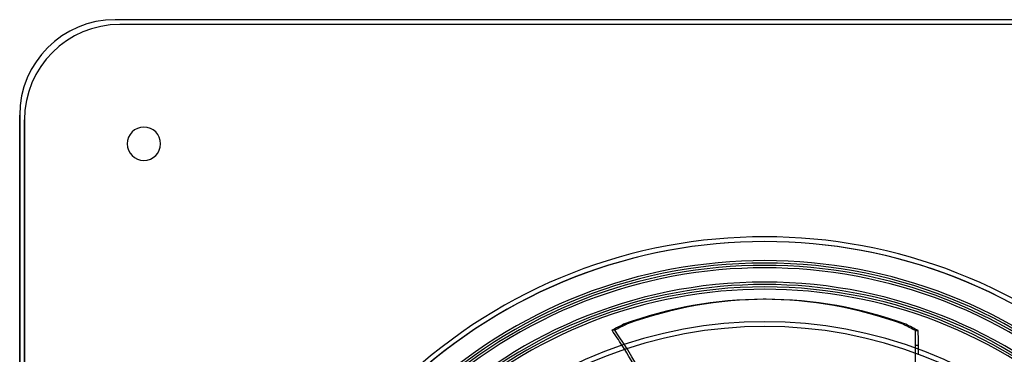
# Model space of a CAD drawing. Header units: millimetres. Extents: x -156 to 156, y -156 to 156.
# Tile 47 of 68: x -156 to 50, y 86 to 156. Entities that reach past the tile are written whole.
import ezdxf

# ---------------------------------------------------------------- set-up
doc = ezdxf.new("R2010")
doc.units = ezdxf.units.MM
doc.layers.add('MAIN-1', color=7, linetype='Continuous')

msp = doc.modelspace()

# ---------------------------------------------------------------- linework, layer by layer
at = {"layer": 'MAIN-1'}
for p, q in [((136, 156), (-136, 156)), ((136, 156), (-136, 156)), ((-136, 156), (-136, 156)), ((135, 155), (-135, 155)), ((135, 155), (-135, 155)), ((-135, 155), (-135, 155)), ((-156, 136), (-156, -136)), ((-156, -136), (-156, 136)), ((-156, 136), (-156, 136)), ((-155, 135), (-155, -135)), ((-155, -135), (-155, 135)), ((-155, 135), (-155, 135)), ((-133.5, 130), (-133.5, 130)), ((-126.5, 130), (-126.5, 130)), ((0, 101), (0, 101)), ((0, 100), (0, 100)), ((0.29, 97.4), (-0.29, 97.4)), ((-31.39, 90.92), (-31.98, 90.92)), ((-29.54, 92.16), (-28.95, 92.16)), ((29.54, 92.16), (28.95, 92.16)), ((31.56, 90.83), (32.15, 90.83)), ((32.19, 87.71), (31.6, 87.71))]:
    msp.add_line(p, q, dxfattribs=at)
for centre, radius, start, end in [((-136, 136), 20, 90, 180), ((-136, 136), 20, 90, 180), ((-135, 135), 20, 90, 180), ((-135, 135), 20, 90, 180), ((-130, 130), 3.5, 0, 180), ((-130, 130), 3.5, 0, 180), ((-130, 130), 3.5, 180, 0), ((-130, 130), 3.5, 180, 0), ((0, 0), 110.5, 46.4725, 133.5275), ((0, 0), 110.5, 46.4725, 133.5275), ((0, 0), 110.5, 46.4725, 133.5275), ((0, 0), 109.5, 46.4524, 133.5476), ((0, 0), 109.5, 46.4703, 133.5297), ((0, 0), 109.5, 46.57, 133.4301), ((0, 0), 105.5, 46.556, 133.4439), ((0, 0), 105, 0, 180), ((0, 0), 104.5, 46.6451, 133.3549), ((0, 0), 104, 46.653, 133.347), ((0, 0), 101, 90, 180), ((0, 0), 101, 90, 270), ((0, 0), 100, 90, 180), ((0, 0), 100, 90, 270), ((0, 0), 100.5, 46.6342, 133.3658), ((0, 0), 99.5, 46.7277, 133.2722), ((0, 0), 101, 270, 90), ((0, 0), 101, 0, 90), ((0, 0), 100, 0, 90), ((0, 0), 100, 270, 90), ((0, 0), 92.7, 46.8545, 133.1454), ((0, 0), 91.7, 46.8748, 133.1252)]:
    msp.add_arc(centre, radius, start, end, dxfattribs=at)
for centre, major_axis, start_param, end_param in [((-0.29, -30), (0, -127.4), -3.141593, -2.853863), ((0.29, -30), (0, 127.4), 0, 0.28773), ((-0.29, -30), (0, -127.4), 2.853863, 3.141593), ((0.29, -30), (0, 127.4), -0.28773, 0), ((-0.29, 0), (0, -99), -2.767764, -2.734888), ((-95.94, 23.36), (0, -104), 2.238478, 2.277912), ((0.29, 0), (0, 99), 0.373829, 0.406705), ((-95.35, 23.36), (0, -104), 1.73342, 2.277912), ((-0.29, 0), (0, -99), 2.732507, 2.767764), ((0.29, 0), (0, 99), -0.409086, -0.373829), ((-52.54, 87.71), (0, -104), 1.570796, 1.600804), ((-51.95, 87.71), (0, 104), -1.570796, -1.540788), ((-95.94, 23.36), (0, -104), 2.227871, 2.238478), ((-95.94, 23.36), (0, -104), 2.156742, 2.227871), ((-52.54, 87.71), (0, -104), 1.555175, 1.56538), ((-52.54, 87.71), (0, -104), 1.56538, 1.570796), ((-51.95, 87.71), (0, 104), -1.588503, -1.57828), ((-51.95, 87.71), (0, 104), -1.57828, -1.570796), ((-52.54, 87.71), (0, -104), 1.486162, 1.555175)]:
    msp.add_ellipse(centre, major_axis=major_axis, ratio=0.809017, start_param=start_param, end_param=end_param, dxfattribs=at)

doc.saveas('drawing.dxf')
